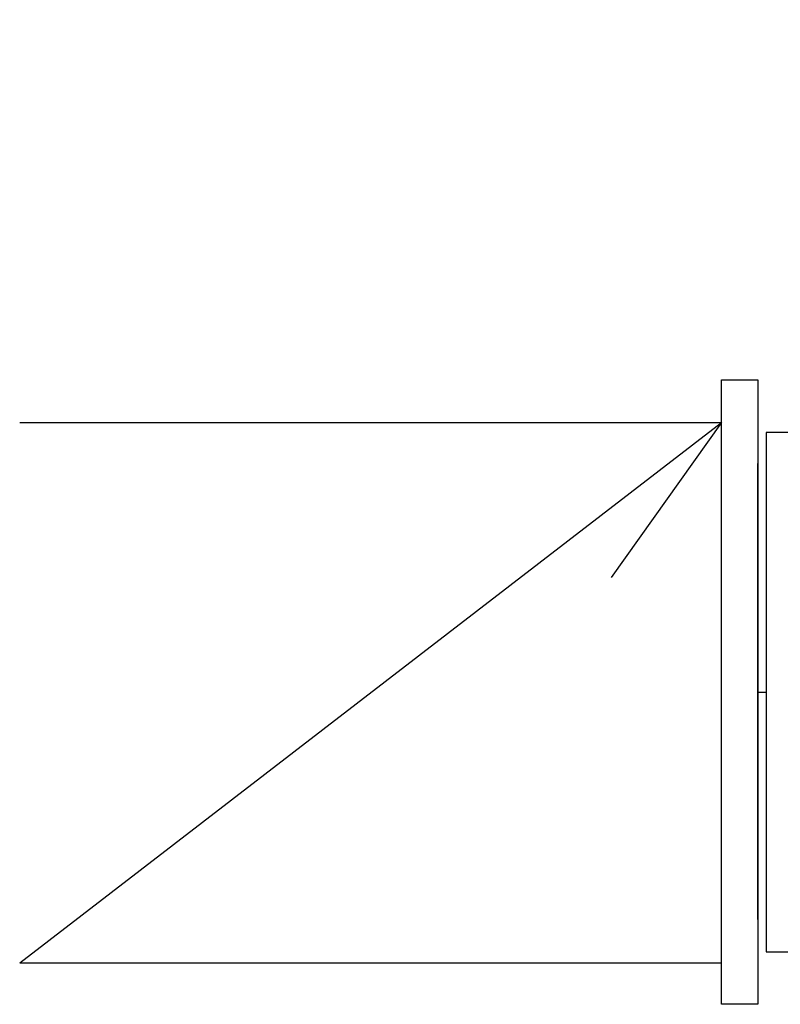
# Model space of a CAD drawing. Header units: metres. Extents: x -270273 to 328371, y -146885 to 591473.
# Tile 234 of 256: x 153873 to 154415, y -5143 to -4442. Entities that reach past the tile are written whole.
import ezdxf
from ezdxf import colors
from ezdxf.entities.mleader import LeaderData, LeaderLine
from ezdxf.math import Vec2, Vec3

# ---------------------------------------------------------------- set-up
doc = ezdxf.new("R2010")
doc.units = ezdxf.units.M
doc.layers.get('0').update_dxf_attribs({"color": 151})
doc.layers.add('Iv-status-nieuw', color=170, linetype='Continuous')
doc.layers.add('Rahmen', color=7, linetype='Continuous')
doc.styles.get("Standard").update_dxf_attribs({"font": 'iv-font.shx'})

# ---------------------------------------------------------------- blocks, each defined once
blk = doc.blocks.new('LF300')
for p, q in [((0, 222.5), (26, 222.5)), ((0, -222.5), (0, 222.5)), ((26, 222.5), (26, -222.5)), ((26, -162), (26, 162)), ((26, -222.5), (0, -222.5))]:
    blk.add_line(p, q)
blk = doc.blocks.new('_Dot')
at = {"color": 0, "linetype": 'ByBlock', "lineweight": -2}
blk.add_line((-0.5, 0), (-1, 0), dxfattribs=at)
at = {"color": 0, "linetype": 'ByBlock', "const_width": 0.5}
blk.add_lwpolyline([(-0.25, 0, 1), (0.25, 0, 1)], format="xyb", close=True, dxfattribs=at)

msp = doc.modelspace()

# ---------------------------------------------------------------- linework, layer by layer
at = {"layer": 'Iv-status-nieuw'}
for p, q in [((153873.3292, -5113.9298), (154373.3292, -4728.9298)), ((153873.3292, -4728.9298), (154373.3292, -4728.9298)), ((154373.3292, -4728.9298), (154294.7168, -4839.2505)), ((154399.0285, -4757.9684), (154399.0285, -4758.9684)), ((154399.3292, -5078.9298), (154399.3292, -4763.9298)), ((154399.3292, -4920.9685), (154405.3292, -4920.9685)), ((153873.3292, -5113.9298), (154373.3292, -5113.9298))]:
    msp.add_line(p, q, dxfattribs=at)
msp.add_lwpolyline([(154405.3292, -4735.9685), (154405.3292, -5105.9685), (154425.3292, -5105.9685), (154425.3292, -4735.9685)], close=True, dxfattribs=at)
msp.add_solid([(154294.7168, -4839.2505), (154246.5812, -4776.7368), (154373.3292, -4728.9298), (154294.7168, -4839.2505)], dxfattribs=at)

# ---------------------------------------------------------------- block references
msp.add_blockref('LF300', (154373.3292, -4920.9685), dxfattribs=at)

# ---------------------------------------------------------------- leaders
at = {"layer": 'Rahmen', "color": 7, "linetype": 'Continuous'}
ml = msp.add_multileader_mtext('Standard', dxfattribs=at)
ml.set_content('{\\pxsm0.9;\\fSolid Edge ISO|b1||i0||c0|p34;\\W1.;HF R 315 -17D\\P}', color=7)
ml.set_leader_properties()
ml.set_arrow_properties(name='DOT')
ml.build(insert=Vec2(0, 0))
ml.multileader.update_dxf_attribs({"leader_type": 0, "dogleg_length": 0, "arrow_head_size": 50})
ctx = ml.context
ctx.base_point, ctx.char_height, ctx.arrow_head_size, ctx.landing_gap_size, ctx.plane_origin = Vec3(154597.752, -4381.4463), 50, 50, 17.5, Vec3(151113.073, -4965.5942)
ctx.text_align_type = 1
notes = []
notes.append((ctx, [(0, (0, 0, 0), (0, 0), (1, 0), 1, [])]))
ctx.mtext.insert, ctx.mtext.alignment = Vec3(154782.3165, -4356.1209), 2
ml = msp.add_multileader_mtext('Standard', dxfattribs=at)
ml.set_content('{\\pxsm0.9;\\fSolid Edge ISO|b0||i0||c0|p34;\\W1.;DS1, GR270°, Mbgr.90\\P}', color=7)
ml.set_leader_properties()
ml.set_arrow_properties(name='DOT')
ml.build(insert=Vec2(0, 0))
ml.multileader.update_dxf_attribs({"leader_type": 0, "dogleg_length": 0, "arrow_head_size": 50})
ctx = ml.context
ctx.base_point, ctx.char_height, ctx.arrow_head_size, ctx.landing_gap_size, ctx.plane_origin = Vec3(154626.9716, -4473.0951), 50, 50, 17.5, Vec3(151218.8329, -4980.5148)
ctx.text_align_type = 1
notes.append((ctx, [(0, (0, 0, 0), (0, 0), (1, 0), 1, [])]))
ctx.mtext.insert, ctx.mtext.alignment = Vec3(154893.6216, -4441.5701), 2
ml = msp.add_multileader_mtext('Standard', dxfattribs=at)
ml.set_content('\\pxsm0.9;{\\fSolid Edge ISO|b1|i0|c0|p34;A42708}', color=7)
ml.set_leader_properties()
ml.set_arrow_properties(name='DOT')
ml.build(insert=Vec2(0, 0))
ml.multileader.update_dxf_attribs({"leader_type": 0, "dogleg_length": 0, "arrow_head_size": 50})
ctx = ml.context
ctx.base_point, ctx.char_height, ctx.arrow_head_size, ctx.landing_gap_size, ctx.plane_origin = Vec3(155993.9354, -4922.7977), 50, 50, 17.5, Vec3(152220.7633, -5507.271)
ctx.text_align_type = 1
notes.append((ctx, [(0, (0, 0, 0), (0, 0), (1, 0), 1, [])]))
ctx.mtext.insert, ctx.mtext.alignment = Vec3(156149.5307, -4897.7977), 2
for ctx, leaders in notes:
    for number, flags, end, landing, length, lines in leaders:
        leader = LeaderData()
        leader.index, (leader.has_last_leader_line, leader.has_dogleg_vector, leader.attachment_direction) = number, flags
        leader.last_leader_point, leader.dogleg_vector, leader.dogleg_length = Vec3(end), Vec3(landing), length
        for number, points, colour, breaks in lines:
            line = LeaderLine()
            line.index, line.vertices, line.color, line.breaks = number, Vec3.list(points), colors.encode_raw_color(colour), breaks
            leader.lines.append(line)
        ctx.leaders.append(leader)

doc.saveas('drawing.dxf')
